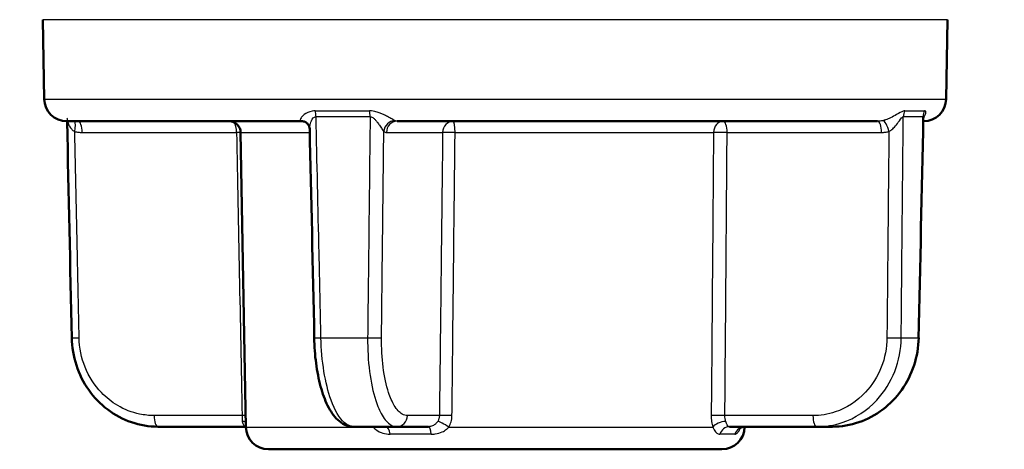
# Model space of a CAD drawing. Header units: millimetres. Extents: x 100 to 2000, y 93 to 2870.
# Tile 12 of 30: x 457 to 501, y 1663 to 1682. Entities that reach past the tile are written whole.
import ezdxf

# ---------------------------------------------------------------- set-up
doc = ezdxf.new("R2010")
doc.units = ezdxf.units.MM
doc.header["$LTSCALE"] = 10
for name, color, linetype, lineweight in [('Dimensions(ISO)', 7, 'Continuous', 25), ('Visible Edges(ISO)', 7, 'Continuous', 50), ('Visible Tangent Edges(ISO)', 7, 'Continuous', 25)]:
    doc.layers.add(name, color=color, linetype=linetype, lineweight=lineweight)
doc.styles.add('Text_3.5mm', font='arial.ttf', dxfattribs={"width": 0.9})
doc.dimstyles.new('KS-STANDARD', dxfattribs={"dimscale": 10, "dimtxt": 3.5, "dimasz": 2.5, "dimexe": 3.175, "dimexo": 0, "dimgap": 0.8, "dimtad": 1, "dimdec": 1, "dimrnd": 1e-08, "dimtxsty": 'Text_3.5mm', "dimcen": 0.09, "dimdle": 10, "dimclrd": 7, "dimclre": 7, "dimclrt": 7, "dimadec": 0, "dimazin": 2, "dimtfac": 0.714286, "dimtdec": 4, "dimtmove": 0, "dimatfit": 3, "dimfxl": 1, "dimtolj": 1, "dimlwd": 25, "dimlwe": 25, "dimarcsym": 0})

# ---------------------------------------------------------------- blocks, each defined once
blk = doc.blocks.new('*D11')
at = {"layer": 'Defpoints', "color": 0, "linetype": 'Continuous'}
for p in [(644.452, 2039.238), (398.052, 1746.956), (644.452, 1517.118)]:
    blk.add_point(p, dxfattribs=at)
at = {"layer": 'Dimensions(ISO)', "color": 7, "linetype": 'Continuous', "lineweight": 25}
for p, q in [((398.052, 1746.956), (398.052, 2070.988)), ((644.452, 1517.118), (644.452, 2070.988)), ((423.052, 2039.238), (619.452, 2039.238))]:
    blk.add_line(p, q, dxfattribs=at)
at = {"layer": 'Dimensions(ISO)', "color": 7, "linetype": 'Continuous'}
for points in [[(423.052, 2043.404), (423.052, 2035.071), (398.052, 2039.238)], [(619.452, 2043.404), (619.452, 2035.071), (644.452, 2039.238)]]:
    blk.add_solid(points, dxfattribs=at)
at = {"layer": 'Dimensions(ISO)', "color": 7, "linetype": 'Continuous', "lineweight": 25, "insert": (489.196, 2065.108), "char_height": 35, "attachment_point": 4, "style": 'Text_3.5mm'}
blk.add_mtext('\\A1;246', dxfattribs=at)

msp = doc.modelspace()

# ---------------------------------------------------------------- linework, layer by layer
at = {"layer": 'Visible Edges(ISO)'}
for p, q in [((458.129, 1678.939), (458.067, 1682.447)), ((497.976, 1678.939), (498.037, 1682.447)), ((459.129, 1677.956), (469.532, 1677.956)), ((473.718, 1677.956), (494.949, 1677.956)), ((467.035, 1664.439), (466.808, 1677.465)), ((463.155, 1664.456), (467.007, 1664.456)), ((473.703, 1664.456), (471.808, 1664.456)), ((473.703, 1664.456), (475.105, 1664.456)), ((488.407, 1664.456), (492.26, 1664.456)), ((489.069, 1664.439), (489.07, 1664.455)), ((492.95, 1664.456), (492.26, 1664.456)), ((488.07, 1663.456), (468.035, 1663.456))]:
    msp.add_line(p, q, dxfattribs=at)
for centre, radius, start, end in [((459.129, 1678.956), 1, 181, 270), ((496.976, 1678.956), 1, 270, 359), ((466.308, 1677.456), 0.5, 1, 90), ((468.035, 1664.456), 1, 181, 270), ((488.07, 1664.456), 1, 270, 359)]:
    msp.add_arc(centre, radius, start, end, dxfattribs=at)
for centre, major_axis, ratio, start_param, end_param in [((66914.716, 2835.028), (-3605.337, 70645.69), 0.939546, 1.539245, 1.53938), ((-65958.612, 2835.028), (3605.337, 70645.69), 0.939546, 4.743805, 4.743943), ((24625.911, 2834.291), (-1312.899, 70679.913), 0.34197, 1.580809, 1.58094)]:
    msp.add_ellipse(centre, major_axis=major_axis, ratio=ratio, start_param=start_param, end_param=end_param, dxfattribs=at)
for points, knots in [([(469.532, 1677.956), (469.547, 1677.956), (469.561, 1677.955), (469.589, 1677.951), (469.602, 1677.949), (469.626, 1677.942), (469.637, 1677.938), (469.658, 1677.93), (469.666, 1677.926), (469.682, 1677.918), (469.688, 1677.914), (469.693, 1677.91)], [-0.03486292, -0.03486292, -0.03486292, -0.03486292, -0.02789034, -0.02789034, -0.02091775, -0.02091775, -0.01394517, -0.01394517, -0.00697258, -0.00697258, 0, 0, 0, 0]), ([(469.85, 1677.63), (469.85, 1677.644), (469.848, 1677.66), (469.842, 1677.697), (469.836, 1677.718), (469.819, 1677.762), (469.808, 1677.784), (469.781, 1677.827), (469.764, 1677.848), (469.729, 1677.883), (469.711, 1677.898), (469.693, 1677.91)], [-0.03700651, -0.03700651, -0.03700651, -0.03700651, -0.0296052, -0.0296052, -0.0222039, -0.0222039, -0.0148026, -0.0148026, -0.0074013, -0.0074013, 0, 0, 0, 0]), ([(496.981, 1678.177), (496.981, 1678.177), (496.981, 1678.176), (496.98, 1678.174), (496.979, 1678.171), (496.975, 1678.156), (496.971, 1678.142), (496.969, 1678.111), (496.969, 1678.107), (496.969, 1678.103)], [-0.05379288, -0.05379288, -0.05379288, -0.05379288, -0.05012027, -0.05012027, -0.04171164, -0.04171164, -0.03063029, -0.03063029, -0.02900734, -0.02900734, -0.02900734, -0.02900734]), ([(463.155, 1664.456), (462.762, 1664.456), (462.362, 1664.522), (461.609, 1664.778), (461.254, 1664.968), (460.611, 1665.454), (460.33, 1665.747), (459.86, 1666.413), (459.676, 1666.782), (459.422, 1667.562), (459.352, 1667.975), (459.343, 1668.384)], [0, 0, 0, 0, 0.1081229, 0.1081229, 0.2162458, 0.2162458, 0.3243686, 0.3243686, 0.4324915, 0.4324915, 0.5406144, 0.5406144, 0.5406144, 0.5406144]), ([(470.054, 1668.384), (470.062, 1668.006), (470.091, 1667.623), (470.187, 1666.899), (470.254, 1666.554), (470.426, 1665.921), (470.528, 1665.637), (470.775, 1665.138), (470.915, 1664.926), (471.191, 1664.672), (471.294, 1664.598), (471.533, 1664.489), (471.67, 1664.456), (471.808, 1664.456)], [0, 0, 0, 0, 0.1081229, 0.1081229, 0.2162458, 0.2162458, 0.3243686, 0.3243686, 0.4324915, 0.4324915, 0.4860335, 0.4860335, 0.5406144, 0.5406144, 0.5406144, 0.5406144]), ([(492.95, 1664.456), (493.343, 1664.456), (493.742, 1664.522), (494.495, 1664.778), (494.851, 1664.968), (495.493, 1665.454), (495.775, 1665.747), (496.245, 1666.413), (496.429, 1666.782), (496.683, 1667.562), (496.752, 1667.975), (496.761, 1668.384)], [0, 0, 0, 0, 0.1081229, 0.1081229, 0.2162458, 0.2162458, 0.3243686, 0.3243686, 0.4324915, 0.4324915, 0.5406144, 0.5406144, 0.5406144, 0.5406144]), ([(488.827, 1664.349), (488.827, 1664.349), (488.827, 1664.349), (488.83, 1664.353), (488.837, 1664.361), (488.868, 1664.387), (488.888, 1664.401), (488.947, 1664.43), (488.985, 1664.444), (489.054, 1664.454), (489.075, 1664.456), (489.097, 1664.456)], [-0.41891909, -0.41891909, -0.41891909, -0.41891909, -0.41461869, -0.41461869, -0.39916865, -0.39916865, -0.38818153, -0.38818153, -0.37814889, -0.37814889, -0.37417167, -0.37417167, -0.37417167, -0.37417167])]:
    msp.add_open_spline(points, degree=3, knots=knots, dxfattribs=at)
msp.add_open_spline([(467.007, 1664.456), (467.017, 1664.456), (467.026, 1664.456), (467.035, 1664.455)], degree=3, dxfattribs=at)
at = {"layer": 'Visible Tangent Edges(ISO)'}
for p, q in [((498.037, 1682.447), (458.067, 1682.447)), ((458.129, 1678.939), (497.976, 1678.939)), ((470.106, 1678.419), (472.505, 1678.419)), ((496.152, 1678.419), (497.025, 1678.419)), ((472.527, 1678.159), (470.137, 1678.159)), ((496.95, 1678.159), (496.081, 1678.159)), ((459.803, 1677.465), (466.626, 1677.465)), ((466.808, 1677.465), (469.854, 1677.465)), ((473.248, 1677.465), (475.731, 1677.465)), ((476.28, 1677.465), (487.698, 1677.465)), ((488.297, 1677.465), (495.12, 1677.465)), ((470.356, 1668.386), (472.418, 1668.386)), ((495.99, 1668.386), (496.74, 1668.386)), ((466.871, 1664.947), (462.984, 1664.947)), ((475.588, 1664.947), (474.173, 1664.947)), ((492.089, 1664.947), (488.201, 1664.947)), ((467.035, 1664.439), (472.662, 1664.439)), ((476.005, 1664.439), (487.661, 1664.439)), ((488.977, 1664.439), (489.069, 1664.439)), ((475.227, 1664.123), (473.41, 1664.123)), ((488.642, 1664.123), (487.98, 1664.123))]:
    msp.add_line(p, q, dxfattribs=at)
for centre, major_axis, ratio, start_param, end_param in [((469.936, 1678.151), (0, 0.5), 0.401993, 4.729842, 5.279169), ((472.387, 1678.151), (0, 0.5), 0.28062, 4.729842, 5.279169), ((496.538, 1678.151), (0, 0.5), 0.915643, 1.004017, 1.553343), ((497.43, 1678.151), (0, 0.5), 0.959819, 1.004017, 1.553343), ((459.306, 1677.496), (0.121, 0.485), 0.329269, 4.812065, 6.031466), ((459.632, 1677.456), (0, 0.5), 0.34202, 4.729842, 6.283185), ((466.455, 1677.456), (0, 0.5), 0.34202, 4.729842, 5.820568), ((469.413, 1677.496), (0.28, 0.414), 0.913572, 0, 0.528367), ((473.6, 1677.496), (0.285, 0.411), 0.916294, 0.590991, 2.118272), ((473.718, 1677.456), (0, 0.5), 0.939693, 0, 1.553343), ((476.201, 1677.456), (0, 0.5), 0.939693, 0, 1.553343), ((476.201, 1677.456), (0, 0.5), 0.15763, 4.729842, 6.283185), ((488.127, 1677.456), (0, 0.5), 0.85779, 0, 1.553343), ((488.127, 1677.456), (0, 0.5), 0.34202, 4.729842, 6.283185), ((494.949, 1677.456), (0, 0.5), 0.34202, 4.729842, 6.283185), ((495.275, 1677.496), (-0.121, 0.485), 0.336748, 4.646467, 6.173748), ((466.455, 1677.456), (-0.5, -0.01), 0.011472, 3.927987, 4.363086), ((476.201, 1677.456), (-0.5, 0.006), 0.019503, 4.554337, 5.934106), ((488.127, 1677.456), (-0.5, 0.004), 0.021324, 4.36353, 5.743298), ((459.843, 1668.395), (-0.5, -0.011), 0.010756, 0, 1.221471), ((470.554, 1668.395), (-0.5, -0.011), 0.009532, 0, 1.165261), ((472.562, 1668.395), (0.5, -0.005), 0.021469, 4.419803, 5.934091), ((495.53, 1668.395), (-0.5, 0.005), 0.022039, 1.22198, 2.736267), ((496.261, 1668.395), (0.5, -0.011), 0.010756, 0, 0.292817), ((463.155, 1664.956), (0, -0.5), 0.34202, 4.729842, 6.283185), ((466.7, 1664.939), (-0.5, -0.01), 0.011393, 4.001719, 4.363083), ((466.736, 1664.43), (0.496, 0.066), 0.517433, 0.865583, 1.204942), ((473.703, 1664.956), (0, -0.5), 0.939693, 0, 1.553343), ((475.912, 1664.43), (-0.427, 0.26), 0.112941, 4.562274, 5.986117), ((476.058, 1664.939), (-0.5, 0.006), 0.019719, 4.538716, 5.934104), ((488.03, 1664.939), (-0.5, 0.004), 0.021403, 4.363534, 5.758922), ((488.097, 1664.43), (0.48, 0.139), 0.468974, 1.130804, 2.554647), ((492.26, 1664.956), (0, -0.5), 0.34202, 4.729842, 6.283185), ((472.418, 1664.43), (0.438, 0.242), 0.246082, 5.164111, 5.230173), ((473.21, 1663.956), (0, 0.5), 0.423599, 5.052226, 6.283185), ((475.105, 1663.956), (0, 0.5), 0.257773, 5.052226, 6.283185), ((488.407, 1663.956), (0, 0.5), 0.90585, 0, 1.230959), ((489.097, 1663.956), (0, 0.5), 0.966205, 0, 1.230959)]:
    msp.add_ellipse(centre, major_axis=major_axis, ratio=ratio, start_param=start_param, end_param=end_param, dxfattribs=at)
for points, knots in [([(470.106, 1678.419), (470.058, 1678.419), (470.011, 1678.415), (469.818, 1678.378), (469.705, 1678.314), (469.555, 1678.203), (469.506, 1678.154), (469.453, 1678.076), (469.441, 1678.046), (469.445, 1678.006), (469.452, 1677.993), (469.465, 1677.983)], [-0.1648578, -0.1648578, -0.1648578, -0.1648578, -0.1488801, -0.1488801, -0.0943606, -0.0943606, -0.0524226, -0.0524226, -0.0201625, -0.0201625, 0, 0, 0, 0]), ([(473.626, 1677.983), (473.605, 1677.996), (473.574, 1678.013), (473.482, 1678.064), (473.415, 1678.1), (473.281, 1678.171), (473.217, 1678.203), (473.103, 1678.257), (473.055, 1678.279), (472.952, 1678.322), (472.898, 1678.342), (472.805, 1678.372), (472.768, 1678.383), (472.685, 1678.402), (472.639, 1678.41), (472.563, 1678.418), (472.534, 1678.419), (472.505, 1678.419)], [-0.1649041, -0.1649041, -0.1649041, -0.1649041, -0.1394506, -0.1394506, -0.1030832, -0.1030832, -0.0751083, -0.0751083, -0.0560666, -0.0560666, -0.0364643, -0.0364643, -0.0239228, -0.0239228, -0.0092011, -0.0092011, 0, 0, 0, 0]), ([(496.152, 1678.419), (496.131, 1678.419), (496.107, 1678.415), (495.994, 1678.378), (495.892, 1678.314), (495.698, 1678.203), (495.609, 1678.154), (495.446, 1678.076), (495.374, 1678.046), (495.258, 1678.006), (495.214, 1677.993), (495.172, 1677.983)], [-0.1648578, -0.1648578, -0.1648578, -0.1648578, -0.1488801, -0.1488801, -0.0943606, -0.0943606, -0.0524226, -0.0524226, -0.0201625, -0.0201625, 0, 0, 0, 0]), ([(496.971, 1678.135), (496.973, 1678.137), (496.974, 1678.139), (497.006, 1678.171), (497.029, 1678.203), (497.058, 1678.257), (497.067, 1678.279), (497.078, 1678.322), (497.08, 1678.342), (497.078, 1678.372), (497.075, 1678.383), (497.066, 1678.402), (497.058, 1678.41), (497.041, 1678.418), (497.034, 1678.419), (497.025, 1678.419)], [-0.1044882, -0.1044882, -0.1044882, -0.1044882, -0.1030832, -0.1030832, -0.0751083, -0.0751083, -0.0560666, -0.0560666, -0.0364643, -0.0364643, -0.0239228, -0.0239228, -0.0092011, -0.0092011, 0, 0, 0, 0]), ([(459.135, 1678.103), (459.136, 1678.088), (459.137, 1678.072), (459.148, 1677.989), (459.17, 1677.908), (459.227, 1677.775), (459.257, 1677.719), (459.324, 1677.627), (459.359, 1677.588), (459.423, 1677.536), (459.45, 1677.519), (459.477, 1677.505)], [0.0290227, 0.0290227, 0.0290227, 0.0290227, 0.040912, 0.040912, 0.0858325, 0.0858325, 0.1187154, 0.1187154, 0.1471107, 0.1471107, 0.1648578, 0.1648578, 0.1648578, 0.1648578]), ([(469.465, 1677.983), (469.476, 1677.974), (469.487, 1677.967), (469.51, 1677.958), (469.521, 1677.956), (469.532, 1677.956)], [0, 0, 0, 0, 0.01743146, 0.01743146, 0.03486292, 0.03486292, 0.03486292, 0.03486292]), ([(469.85, 1677.63), (469.85, 1677.651), (469.851, 1677.674), (469.86, 1677.765), (469.878, 1677.838), (469.942, 1678.004), (469.994, 1678.101), (470.089, 1678.153), (470.113, 1678.16), (470.137, 1678.159)], [0.0370065, 0.0370065, 0.0370065, 0.0370065, 0.0524226, 0.0524226, 0.0943606, 0.0943606, 0.1488801, 0.1488801, 0.1648578, 0.1648578, 0.1648578, 0.1648578]), ([(470.356, 1668.386), (470.328, 1669.629), (470.301, 1670.873), (470.228, 1674.131), (470.182, 1676.145), (470.137, 1678.159)], [0, 0, 0, 0, 0.3730972, 0.3730972, 0.9775966, 0.9775966, 0.9775966, 0.9775966]), ([(472.527, 1678.159), (472.504, 1676.139), (472.482, 1674.119), (472.445, 1670.861), (472.431, 1669.624), (472.418, 1668.386)], [-0.9775966, -0.9775966, -0.9775966, -0.9775966, -0.371352, -0.371352, 0, 0, 0, 0]), ([(472.527, 1678.159), (472.542, 1678.16), (472.557, 1678.158), (472.596, 1678.147), (472.62, 1678.135), (472.663, 1678.107), (472.682, 1678.091), (472.731, 1678.047), (472.759, 1678.016), (472.813, 1677.952), (472.839, 1677.919), (472.9, 1677.838), (472.934, 1677.79), (473.008, 1677.684), (473.045, 1677.629), (473.098, 1677.552), (473.116, 1677.525), (473.13, 1677.505)], [0, 0, 0, 0, 0.0092011, 0.0092011, 0.0239228, 0.0239228, 0.0364643, 0.0364643, 0.0560666, 0.0560666, 0.0751083, 0.0751083, 0.1030832, 0.1030832, 0.1394506, 0.1394506, 0.1649041, 0.1649041, 0.1649041, 0.1649041]), ([(473.718, 1677.956), (473.702, 1677.956), (473.687, 1677.958), (473.656, 1677.967), (473.641, 1677.974), (473.626, 1677.983)], [0, 0, 0, 0, 0.01743146, 0.01743146, 0.03486292, 0.03486292, 0.03486292, 0.03486292]), ([(495.172, 1677.983), (495.136, 1677.974), (495.099, 1677.967), (495.024, 1677.958), (494.987, 1677.956), (494.949, 1677.956)], [0, 0, 0, 0, 0.01743146, 0.01743146, 0.03486292, 0.03486292, 0.03486292, 0.03486292]), ([(495.446, 1677.505), (495.476, 1677.521), (495.508, 1677.541), (495.59, 1677.602), (495.64, 1677.648), (495.749, 1677.765), (495.808, 1677.838), (495.931, 1678.004), (495.994, 1678.101), (496.057, 1678.153), (496.07, 1678.16), (496.081, 1678.159)], [0, 0, 0, 0, 0.0201625, 0.0201625, 0.0524226, 0.0524226, 0.0943606, 0.0943606, 0.1488801, 0.1488801, 0.1648578, 0.1648578, 0.1648578, 0.1648578]), ([(495.99, 1668.386), (496.001, 1669.63), (496.013, 1670.874), (496.043, 1674.132), (496.062, 1676.146), (496.081, 1678.159)], [0, 0, 0, 0, 0.3733007, 0.3733007, 0.9775966, 0.9775966, 0.9775966, 0.9775966]), ([(496.95, 1678.159), (496.907, 1676.139), (496.863, 1674.118), (496.793, 1670.861), (496.767, 1669.623), (496.74, 1668.386)], [-0.9775966, -0.9775966, -0.9775966, -0.9775966, -0.3712703, -0.3712703, 0, 0, 0, 0]), ([(496.95, 1678.159), (496.955, 1678.16), (496.958, 1678.158), (496.966, 1678.147), (496.968, 1678.135), (496.969, 1678.115), (496.969, 1678.109), (496.969, 1678.103)], [0, 0, 0, 0, 0.00920108, 0.00920108, 0.0239228, 0.0239228, 0.02900734, 0.02900734, 0.02900734, 0.02900734]), ([(459.477, 1677.505), (459.53, 1677.491), (459.584, 1677.481), (459.693, 1677.468), (459.748, 1677.465), (459.803, 1677.465)], [-0.03486292, -0.03486292, -0.03486292, -0.03486292, -0.01743146, -0.01743146, 0, 0, 0, 0]), ([(459.672, 1668.386), (459.646, 1669.624), (459.619, 1670.861), (459.554, 1673.901), (459.515, 1675.703), (459.477, 1677.505)], [0, 0, 0, 0, 0.371352, 0.371352, 0.9121145, 0.9121145, 0.9121145, 0.9121145]), ([(466.626, 1677.465), (466.666, 1675.378), (466.707, 1673.292), (466.789, 1669.12), (466.83, 1667.034), (466.871, 1664.947)], [0, 0, 0, 0, 0.626034, 0.626034, 1.252068, 1.252068, 1.252068, 1.252068]), ([(473.032, 1668.386), (473.045, 1669.624), (473.058, 1670.861), (473.091, 1673.901), (473.111, 1675.703), (473.13, 1677.505)], [0, 0, 0, 0, 0.371352, 0.371352, 0.9121145, 0.9121145, 0.9121145, 0.9121145]), ([(473.13, 1677.505), (473.149, 1677.491), (473.169, 1677.481), (473.208, 1677.468), (473.228, 1677.465), (473.248, 1677.465)], [-0.03486292, -0.03486292, -0.03486292, -0.03486292, -0.01743146, -0.01743146, 0, 0, 0, 0]), ([(475.731, 1677.465), (475.719, 1676.422), (475.707, 1675.378), (475.683, 1673.292), (475.671, 1672.249), (475.659, 1671.206), (475.648, 1670.163), (475.636, 1669.12), (475.612, 1667.034), (475.6, 1665.99), (475.588, 1664.947)], [0, 0, 0, 0, 0.313017, 0.313017, 0.626034, 0.626034, 0.626034, 0.939051, 0.939051, 1.252068, 1.252068, 1.252068, 1.252068]), ([(476.144, 1664.947), (476.156, 1665.99), (476.167, 1667.034), (476.189, 1669.12), (476.201, 1670.163), (476.212, 1671.206), (476.223, 1672.249), (476.234, 1673.292), (476.257, 1675.378), (476.268, 1676.422), (476.28, 1677.465)], [-1.252068, -1.252068, -1.252068, -1.252068, -0.939051, -0.939051, -0.626034, -0.626034, -0.626034, -0.313017, -0.313017, 0, 0, 0, 0]), ([(487.698, 1677.465), (487.681, 1675.378), (487.665, 1673.292), (487.631, 1669.12), (487.615, 1667.034), (487.598, 1664.947)], [-1.252068, -1.252068, -1.252068, -1.252068, -0.626034, -0.626034, 0, 0, 0, 0]), ([(488.201, 1664.947), (488.218, 1667.034), (488.234, 1669.12), (488.266, 1673.292), (488.282, 1675.378), (488.297, 1677.465)], [0, 0, 0, 0, 0.626034, 0.626034, 1.252068, 1.252068, 1.252068, 1.252068]), ([(495.12, 1677.465), (495.175, 1677.465), (495.23, 1677.468), (495.339, 1677.481), (495.393, 1677.491), (495.446, 1677.505)], [-0.03486292, -0.03486292, -0.03486292, -0.03486292, -0.01743146, -0.01743146, 0, 0, 0, 0]), ([(495.446, 1677.505), (495.429, 1675.709), (495.412, 1673.914), (495.383, 1670.874), (495.371, 1669.63), (495.359, 1668.386)], [-0.9121145, -0.9121145, -0.9121145, -0.9121145, -0.3733007, -0.3733007, 0, 0, 0, 0]), ([(462.984, 1664.947), (462.77, 1664.947), (462.554, 1664.97), (462.003, 1665.086), (461.678, 1665.213), (461.113, 1665.547), (460.868, 1665.742), (460.353, 1666.283), (460.104, 1666.672), (459.773, 1667.495), (459.682, 1667.944), (459.672, 1668.386)], [0, 0, 0, 0, 0.0682307, 0.0682307, 0.1773998, 0.1773998, 0.2724097, 0.2724097, 0.4078989, 0.4078989, 0.5406144, 0.5406144, 0.5406144, 0.5406144]), ([(471.808, 1664.456), (471.667, 1664.456), (471.524, 1664.518), (471.17, 1664.83), (470.967, 1665.177), (470.671, 1665.993), (470.563, 1666.432), (470.412, 1667.368), (470.367, 1667.881), (470.356, 1668.386)], [-0.5406144, -0.5406144, -0.5406144, -0.5406144, -0.4352283, -0.4352283, -0.2666105, -0.2666105, -0.1327142, -0.1327142, 0, 0, 0, 0]), ([(472.418, 1668.386), (472.413, 1667.881), (472.442, 1667.368), (472.561, 1666.427), (472.656, 1665.983), (472.856, 1665.364), (472.952, 1665.141), (473.177, 1664.759), (473.307, 1664.614), (473.529, 1664.481), (473.617, 1664.456), (473.703, 1664.456)], [-0.5406144, -0.5406144, -0.5406144, -0.5406144, -0.4078989, -0.4078989, -0.2724097, -0.2724097, -0.1773998, -0.1773998, -0.0682307, -0.0682307, 0, 0, 0, 0]), ([(474.173, 1664.947), (474.095, 1664.947), (474.017, 1664.97), (473.819, 1665.086), (473.703, 1665.213), (473.503, 1665.547), (473.418, 1665.742), (473.24, 1666.283), (473.157, 1666.672), (473.052, 1667.495), (473.027, 1667.944), (473.032, 1668.386)], [0, 0, 0, 0, 0.0682307, 0.0682307, 0.1773998, 0.1773998, 0.2724097, 0.2724097, 0.4078989, 0.4078989, 0.5406144, 0.5406144, 0.5406144, 0.5406144]), ([(495.359, 1668.386), (495.355, 1667.944), (495.269, 1667.495), (494.95, 1666.676), (494.709, 1666.292), (494.044, 1665.578), (493.577, 1665.275), (492.753, 1665.001), (492.419, 1664.947), (492.089, 1664.947)], [0, 0, 0, 0, 0.1327155, 0.1327155, 0.2666106, 0.2666106, 0.4352283, 0.4352283, 0.5406144, 0.5406144, 0.5406144, 0.5406144]), ([(492.26, 1664.456), (492.636, 1664.456), (493.017, 1664.518), (493.955, 1664.83), (494.488, 1665.177), (495.247, 1665.993), (495.521, 1666.432), (495.886, 1667.368), (495.984, 1667.881), (495.99, 1668.386)], [-0.5406144, -0.5406144, -0.5406144, -0.5406144, -0.4352283, -0.4352283, -0.2666106, -0.2666106, -0.1327155, -0.1327155, 0, 0, 0, 0]), ([(496.74, 1668.386), (496.729, 1667.881), (496.625, 1667.368), (496.246, 1666.427), (495.962, 1665.983), (495.372, 1665.364), (495.093, 1665.141), (494.446, 1664.759), (494.073, 1664.614), (493.442, 1664.481), (493.195, 1664.456), (492.95, 1664.456)], [-0.5406144, -0.5406144, -0.5406144, -0.5406144, -0.4079003, -0.4079003, -0.2724109, -0.2724109, -0.1774007, -0.1774007, -0.068231, -0.068231, 0, 0, 0, 0]), ([(466.871, 1664.947), (466.873, 1664.902), (466.874, 1664.857), (466.877, 1664.771), (466.879, 1664.73), (466.881, 1664.693)], [-0.1550764, -0.1550764, -0.1550764, -0.1550764, -0.1280719, -0.1280719, -0.10170184, -0.10170184, -0.10170184, -0.10170184]), ([(466.881, 1664.693), (466.883, 1664.658), (466.89, 1664.626), (466.916, 1664.551), (466.939, 1664.514), (466.979, 1664.468), (466.996, 1664.456), (467.007, 1664.456)], [-0.4752892, -0.4752892, -0.4752892, -0.4752892, -0.4506715, -0.4506715, -0.4112832, -0.4112832, -0.3741717, -0.3741717, -0.3741717, -0.3741717]), ([(475.512, 1664.693), (475.496, 1664.668), (475.479, 1664.644), (475.43, 1664.587), (475.396, 1664.557), (475.311, 1664.499), (475.257, 1664.477), (475.168, 1664.459), (475.137, 1664.456), (475.105, 1664.456)], [-0.4752892, -0.4752892, -0.4752892, -0.4752892, -0.457726, -0.457726, -0.4296248, -0.4296248, -0.3930932, -0.3930932, -0.3741717, -0.3741717, -0.3741717, -0.3741717]), ([(475.588, 1664.947), (475.588, 1664.9), (475.58, 1664.852), (475.553, 1664.767), (475.535, 1664.729), (475.512, 1664.693)], [-0.1550764, -0.1550764, -0.1550764, -0.1550764, -0.1267837, -0.1267837, -0.10170184, -0.10170184, -0.10170184, -0.10170184]), ([(476.005, 1664.439), (476.046, 1664.51), (476.079, 1664.587), (476.129, 1664.758), (476.143, 1664.853), (476.144, 1664.947)], [0.10170184, 0.10170184, 0.10170184, 0.10170184, 0.1267837, 0.1267837, 0.1550764, 0.1550764, 0.1550764, 0.1550764]), ([(487.598, 1664.947), (487.597, 1664.857), (487.602, 1664.766), (487.624, 1664.594), (487.64, 1664.514), (487.661, 1664.439)], [0, 0, 0, 0, 0.02700451, 0.02700451, 0.05337456, 0.05337456, 0.05337456, 0.05337456]), ([(488.242, 1664.693), (488.229, 1664.73), (488.218, 1664.771), (488.204, 1664.857), (488.2, 1664.902), (488.201, 1664.947)], [-0.05337456, -0.05337456, -0.05337456, -0.05337456, -0.02700451, -0.02700451, 0, 0, 0, 0]), ([(488.407, 1664.456), (488.376, 1664.456), (488.351, 1664.468), (488.309, 1664.514), (488.293, 1664.551), (488.266, 1664.626), (488.255, 1664.658), (488.242, 1664.693)], [-0.1011176, -0.1011176, -0.1011176, -0.1011176, -0.0640061, -0.0640061, -0.0246177, -0.0246177, 0, 0, 0, 0]), ([(472.662, 1664.439), (472.699, 1664.392), (472.745, 1664.349), (472.88, 1664.249), (472.981, 1664.201), (473.192, 1664.138), (473.302, 1664.123), (473.41, 1664.123)], [0, 0, 0, 0, 0.0246177, 0.0246177, 0.0640061, 0.0640061, 0.1011176, 0.1011176, 0.1011176, 0.1011176]), ([(475.227, 1664.123), (475.286, 1664.123), (475.345, 1664.127), (475.512, 1664.15), (475.617, 1664.18), (475.784, 1664.257), (475.849, 1664.298), (475.943, 1664.374), (475.976, 1664.405), (476.005, 1664.439)], [0.3741717, 0.3741717, 0.3741717, 0.3741717, 0.3930932, 0.3930932, 0.4296248, 0.4296248, 0.457726, 0.457726, 0.4752892, 0.4752892, 0.4752892, 0.4752892]), ([(487.661, 1664.439), (487.681, 1664.392), (487.701, 1664.349), (487.758, 1664.249), (487.797, 1664.201), (487.883, 1664.138), (487.93, 1664.123), (487.98, 1664.123)], [0, 0, 0, 0, 0.0246177, 0.0246177, 0.0640061, 0.0640061, 0.1011176, 0.1011176, 0.1011176, 0.1011176]), ([(488.642, 1664.123), (488.658, 1664.123), (488.674, 1664.127), (488.724, 1664.15), (488.759, 1664.18), (488.814, 1664.257), (488.835, 1664.298), (488.857, 1664.357), (488.861, 1664.37), (488.865, 1664.384)], [0.37417167, 0.37417167, 0.37417167, 0.37417167, 0.39309323, 0.39309323, 0.42962478, 0.42962478, 0.45772598, 0.45772598, 0.46534297, 0.46534297, 0.46534297, 0.46534297])]:
    msp.add_open_spline(points, degree=3, knots=knots, dxfattribs=at)
msp.add_open_spline([(472.653, 1664.456), (472.656, 1664.45), (472.659, 1664.444), (472.662, 1664.439)], degree=3, dxfattribs=at)

# ---------------------------------------------------------------- dimensions: what is measured, and where the dimension line sits
at = {"layer": 'Dimensions(ISO)', "color": 7, "linetype": 'Continuous', "lineweight": 25}
dim = msp.add_linear_dim(base=(644.452, 2039.238), p1=(398.052, 1746.956), p2=(644.452, 1517.118), angle=180, dimstyle='KS-STANDARD', override={"dimgap": 0.8, "dimdec": 0, "dimtol": 0, "dimlim": 0, "dimtp": 0, "dimtm": 0, "dimtdec": 4, "dimtofl": 0, "dimatfit": 1}, dxfattribs=at)
dim.commit()
dim.dimension.update_dxf_attribs({"geometry": '*D11', "text_midpoint": (524.252, 2039.238), "dimtype": 160})

doc.saveas('drawing.dxf')
